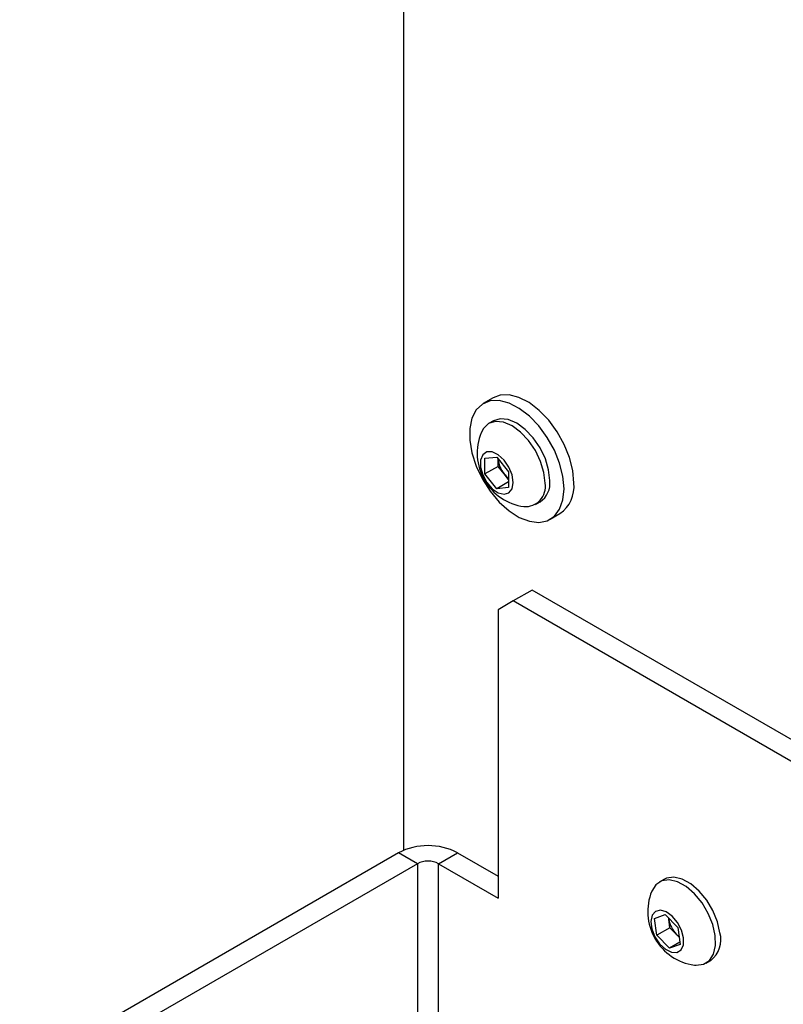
# Model space of a CAD drawing. Header units: inches. Extents: x 0.4 to 16.8, y 0 to 10.8.
# Tile 87 of 104: x 13.985 to 14.282, y 8.561 to 8.945. Entities that reach past the tile are written whole.
import ezdxf

# ---------------------------------------------------------------- set-up
doc = ezdxf.new("R2010")
doc.units = ezdxf.units.IN
doc.header["$MEASUREMENT"] = 0

msp = doc.modelspace()

# ---------------------------------------------------------------- linework, layer by layer
at = {"color": 7, "linetype": 'Continuous'}
for p, q in [((14.134305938, 9.4491183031), (14.134305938, 8.6214328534)), ((14.1691631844, 8.7976046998), (14.1653330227, 8.7953935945)), ((14.1692493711, 8.7886095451), (14.1674226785, 8.787555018)), ((14.1659784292, 8.7740676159), (14.1705746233, 8.7744785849)), ((14.1659784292, 8.7679390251), (14.1659784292, 8.7740676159)), ((14.1705746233, 8.7744785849), (14.1751708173, 8.7687609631)), ((14.1711049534, 8.7708985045), (14.1711049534, 8.7738188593)), ((14.1711049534, 8.7708985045), (14.1659784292, 8.7679390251)), ((14.1705746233, 8.7622214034), (14.1659784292, 8.7679390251)), ((14.1734030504, 8.7680396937), (14.1711049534, 8.7708985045)), ((14.1751708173, 8.7658406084), (14.1734030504, 8.7680396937)), ((14.1751708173, 8.7687609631), (14.1751708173, 8.7626323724)), ((14.1751708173, 8.7648747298), (14.1705746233, 8.7622214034)), ((14.1751708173, 8.7626323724), (14.1705746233, 8.7622214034)), ((14.1856295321, 8.7560164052), (14.1874562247, 8.7570709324)), ((14.191372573, 8.750286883), (14.1952027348, 8.7524979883)), ((14.1843926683, 8.7227419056), (14.1770269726, 8.7184897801)), ((14.319921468, 8.6445027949), (14.1843926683, 8.7227419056)), ((14.1770269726, 8.7184897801), (14.1711344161, 8.7150869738)), ((14.3125557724, 8.6402506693), (14.1770269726, 8.7184897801)), ((14.1711344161, 8.7150869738), (14.1711344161, 8.6028126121)), ((14.1323201, 8.6204572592), (13.6193730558, 8.3243392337)), ((14.1396857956, 8.6162051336), (14.1323201, 8.6204572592)), ((14.1479353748, 8.6162051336), (14.1553010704, 8.6204572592)), ((14.1553010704, 8.6204572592), (14.1711344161, 8.6113168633)), ((14.1396857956, 8.6162051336), (13.6267387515, 8.3200871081)), ((14.1396857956, 8.6162051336), (14.1396857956, 8.520480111)), ((14.1479353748, 8.6162051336), (14.1711344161, 8.6028126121)), ((14.1479353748, 8.5208967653), (14.1479353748, 8.6162051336)), ((14.2356879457, 8.6100831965), (14.2338612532, 8.6090286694)), ((14.2320544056, 8.5948703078), (14.2361717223, 8.5963604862)), ((14.2361717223, 8.5963604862), (14.2411305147, 8.5913138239)), ((14.2328958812, 8.5883334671), (14.2320544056, 8.5948703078)), ((14.2380224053, 8.5912929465), (14.2328958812, 8.5883334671)), ((14.2376016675, 8.5945613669), (14.2375507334, 8.5949570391)), ((14.2375623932, 8.5949451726), (14.2376016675, 8.5945613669)), ((14.2380224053, 8.5912929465), (14.2376016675, 8.5945613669)), ((14.2405018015, 8.5887696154), (14.2380224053, 8.5912929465)), ((14.2411305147, 8.5913138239), (14.2419719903, 8.5847769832)), ((14.2378546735, 8.5832868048), (14.2328958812, 8.5883334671)), ((14.2416021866, 8.5876497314), (14.2405018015, 8.5887696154)), ((14.2418657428, 8.5856023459), (14.2378546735, 8.5832868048)), ((14.2419719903, 8.5847769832), (14.2378546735, 8.5832868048)), ((14.2520681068, 8.5774900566), (14.2538947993, 8.5785445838))]:
    msp.add_line(p, q, dxfattribs=at)
at = {"color": 7, "linetype": 'Continuous', "flags": 128}
for points in [[(14.2005971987, 8.7644210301), (14.200166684, 8.7692407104), (14.1988952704, 8.7743320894), (14.1968424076, 8.7794571), (14.1941040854, 8.7843761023), (14.1908083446, 8.7888590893), (14.1871092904, 8.7926964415), (14.1831798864, 8.7957087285), (14.1792038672, 8.7977550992), (14.1753671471, 8.7987398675), (14.1718491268, 8.7986169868), (14.1691631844, 8.7976046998)], [(14.196767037, 8.7622099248), (14.1963365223, 8.7670296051), (14.1950651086, 8.7721209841), (14.1930122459, 8.7772459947), (14.1902739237, 8.782164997), (14.1869781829, 8.786647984), (14.1832791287, 8.7904853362), (14.1793497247, 8.7934976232), (14.1753737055, 8.7955439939), (14.1715369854, 8.7965287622), (14.1680189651, 8.7964058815), (14.1649841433, 8.7951810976), (14.162574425, 8.7929116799), (14.1609024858, 8.7897037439), (14.1600465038, 8.7857072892), (14.1600465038, 8.7811091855), (14.1609024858, 8.776124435), (14.162574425, 8.7709861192), (14.1649841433, 8.7659344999), (14.1680189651, 8.7612057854), (14.1715369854, 8.7570210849), (14.1753737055, 8.7535760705), (14.1793497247, 8.7510318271), (14.1832791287, 8.7495073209), (14.1869781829, 8.749073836), (14.1902739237, 8.7497516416), (14.1930122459, 8.7515090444), (14.1950651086, 8.7542638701), (14.1963365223, 8.7578873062), (14.196767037, 8.7622099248)], [(14.1894013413, 8.7643529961), (14.1889626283, 8.7684543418), (14.1876763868, 8.7727827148), (14.185630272, 8.7770431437), (14.1829637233, 8.7809452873), (14.1798584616, 8.7842232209), (14.1765261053, 8.7866535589), (14.1731937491, 8.7880706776), (14.1700884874, 8.7883780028), (14.1674219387, 8.7875545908), (14.1653758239, 8.7856565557), (14.1644887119, 8.7840104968)], [(14.1912280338, 8.7654075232), (14.1907893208, 8.7695088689), (14.1895030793, 8.7738372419), (14.1874569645, 8.7780976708), (14.1847904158, 8.7819998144), (14.1816851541, 8.7852777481), (14.1783527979, 8.787708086), (14.1750204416, 8.7891252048), (14.1719151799, 8.78943253), (14.1692493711, 8.7886095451)], [(14.1770122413, 8.7646336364), (14.1765775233, 8.7675700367), (14.1753320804, 8.7706117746), (14.1734441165, 8.7733480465), (14.1711686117, 8.7754093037), (14.1688128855, 8.7765171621), (14.1666950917, 8.7765219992), (14.1651012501, 8.7754231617), (14.164246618, 8.7733690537), (14.164246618, 8.770637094), (14.1651012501, 8.7675962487), (14.1666950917, 8.7646572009), (14.1688128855, 8.7622168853), (14.1711686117, 8.7606048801), (14.1734441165, 8.7600388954), (14.1753320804, 8.7605953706), (14.1765775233, 8.7621991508), (14.1770122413, 8.7646336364)], [(14.2575037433, 8.5893325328), (14.2565422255, 8.5936066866), (14.2547799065, 8.5979290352), (14.2523368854, 8.6020050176), (14.2493796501, 8.6055568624), (14.2461097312, 8.6083425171), (14.2427499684, 8.6101721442), (14.2395293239, 8.6109210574), (14.2366672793, 8.6105382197), (14.2356879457, 8.6100831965)], [(14.2556770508, 8.5882780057), (14.254715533, 8.5925521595), (14.252953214, 8.596874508), (14.2505101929, 8.6009504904), (14.2475529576, 8.6045023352), (14.2442830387, 8.60728799), (14.2409232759, 8.6091176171), (14.2377026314, 8.6098665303), (14.2348405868, 8.6094836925), (14.2325321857, 8.6079951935), (14.2309347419, 8.605502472), (14.2309272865, 8.6054841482)], [(14.2433693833, 8.5873329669), (14.2425714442, 8.5903654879), (14.2410228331, 8.5933248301), (14.2389326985, 8.595811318), (14.2365833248, 8.5974891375), (14.2342920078, 8.5981316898), (14.2323682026, 8.5976521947), (14.2310717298, 8.5961154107), (14.2305776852, 8.5937288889), (14.2309527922, 8.5908149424), (14.2321463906, 8.5877671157), (14.2339972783, 8.5849970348), (14.2362554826, 8.5828788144), (14.2386160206, 8.5816985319), (14.2407600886, 8.581615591), (14.2423981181, 8.5826411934), (14.2433088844, 8.5846368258), (14.2433693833, 8.5873329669)], [(14.2405018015, 8.5887696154), (14.241076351, 8.5882334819), (14.241577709, 8.587839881)], [(14.247531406, 8.5767218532), (14.2482267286, 8.5766521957), (14.2510887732, 8.5770350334), (14.2533971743, 8.5785235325), (14.2549946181, 8.581016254), (14.2557722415, 8.5843433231), (14.2556770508, 8.5882780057)]]:
    msp.add_lwpolyline(points, dxfattribs=at)
at = {"color": 7, "linetype": 'Continuous'}
for centre, radius, start, end in [((14.1839955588, 8.7760977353), 0.0210506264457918, 157.9205470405, 262.0740764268), ((14.1811326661, 8.7744571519), 0.0100464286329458, 183.6549095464, 219.7009109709), ((14.1803403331, 8.7735006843), 0.0088288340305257, 218.2096258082, 234.1598106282), ((14.1817358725, 8.7630047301), 0.0077831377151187, 265.2608326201, 9.9756195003), ((14.1825981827, 8.7642904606), 0.0087018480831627, 303.9367271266, 7.3754532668), ((14.1877911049, 8.7630331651), 0.0128810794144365, 305.1268701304, 6.185310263), ((14.1438105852, 8.5982807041), 0.0249766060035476, 62.6096722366, 117.3903277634), ((14.1438105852, 8.608244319), 0.0089659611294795, 62.6096722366, 117.3903277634), ((14.2504341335, 8.5975713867), 0.0210506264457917, 157.9205470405, 262.0740764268), ((14.248042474, 8.5961674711), 0.0105636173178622, 188.7452307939, 224.4522516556), ((14.2477010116, 8.5866142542), 0.0101726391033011, 307.5076489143, 15.4985918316)]:
    msp.add_arc(centre, radius, start, end, dxfattribs=at)

doc.saveas('drawing.dxf')
